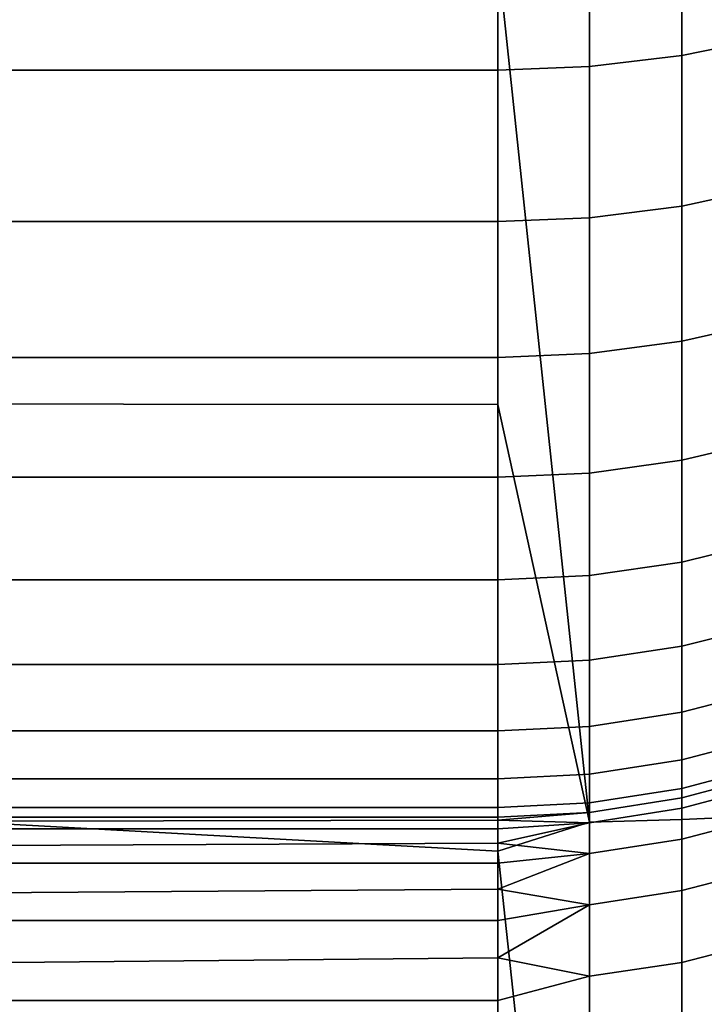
# Model space of a CAD drawing. Header units: metres. Extents: x -28 to 70, y -212 to 27.
# Tile 186 of 220: x 68.203 to 68.971, y -3.71 to -2.605. Entities that reach past the tile are written whole.
import ezdxf

# ---------------------------------------------------------------- set-up
doc = ezdxf.new("R2010")
doc.units = ezdxf.units.M
doc.layers.add('solid_10_261_012_XXX', color=7, linetype='CONTINUOUS')

msp = doc.modelspace()

# ---------------------------------------------------------------- linework, layer by layer
at = {"layer": 'solid_10_261_012_XXX'}
for points in [[(59.5, -2.023371, 94.102615), (68.738998, -2.533788, 94.161148), (68.738998, -3.036944, 94.231918), (59.5, -3.028562, 94.230637)], [(68.945679, -2.459606, 198.95961), (68.945679, -2.645002, 198.759048), (69.046921, -2.624474, 198.741516), (69.046921, -2.440517, 198.940521)], [(68.842171, -2.4711, 198.9711), (68.842171, -2.657363, 198.769608), (68.945679, -2.645002, 198.759048), (68.945679, -2.459606, 198.95961)], [(65.238998, -2.474874, 198.974869), (65.238998, -2.661421, 198.773071), (68.738998, -2.661421, 198.773071), (68.738998, -2.474874, 198.974869)], [(68.842171, -2.657363, 198.769608), (68.842171, -2.4711, 198.9711), (68.738998, -2.474874, 198.974869), (68.738998, -2.661421, 198.773071)], [(68.842171, -3.505662, 94.315056), (68.842171, -2.510411, 94.163559), (68.945679, -2.50837, 94.179688), (68.945679, -3.502812, 94.331062)], [(68.945679, -3.502812, 94.331062), (68.945679, -2.50837, 94.179688), (69.046921, -2.504981, 94.206467), (69.046921, -3.498078, 94.357643)], [(68.842171, -3.505662, 94.315056), (68.738998, -2.533788, 94.161148), (68.842171, -2.510411, 94.163559)], [(68.842171, -3.505662, 94.315056), (68.738998, -3.036944, 94.231918), (68.738998, -2.533788, 94.161148)], [(68.945679, -2.645002, 198.759048), (68.945679, -2.814091, 198.544556), (69.046921, -2.792251, 198.528687), (69.046921, -2.624474, 198.741516)], [(68.842171, -2.657363, 198.769608), (68.842171, -2.827242, 198.554108), (68.945679, -2.814091, 198.544556), (68.945679, -2.645002, 198.759048)], [(65.238998, -2.661421, 198.773071), (65.238998, -2.831559, 198.557251), (68.738998, -2.831559, 198.557251), (68.738998, -2.661421, 198.773071)], [(68.842171, -2.827242, 198.554108), (68.842171, -2.657363, 198.769608), (68.738998, -2.661421, 198.773071), (68.738998, -2.831559, 198.557251)], [(68.945679, -2.814091, 198.544556), (68.945679, -2.965831, 198.317459), (69.046921, -2.942812, 198.30336), (69.046921, -2.792251, 198.528687)], [(68.842171, -2.827242, 198.554108), (68.842171, -2.97969, 198.325958), (68.945679, -2.965831, 198.317459), (68.945679, -2.814091, 198.544556)], [(68.842171, -2.97969, 198.325958), (68.842171, -2.827242, 198.554108), (68.738998, -2.831559, 198.557251), (68.738998, -2.984241, 198.328751)], [(65.238998, -2.831559, 198.557251), (65.238998, -2.984241, 198.328751), (68.738998, -2.984241, 198.328751), (68.738998, -2.831559, 198.557251)], [(68.945679, -2.965831, 198.317459), (68.945679, -3.099284, 198.079163), (69.046921, -3.07523, 198.06691), (69.046921, -2.942812, 198.30336)], [(68.842171, -2.97969, 198.325958), (68.842171, -3.113768, 198.086548), (68.945679, -3.099284, 198.079163), (68.945679, -2.965831, 198.317459)], [(68.842171, -3.113768, 198.086548), (68.842171, -2.97969, 198.325958), (68.738998, -2.984241, 198.328751), (68.738998, -3.118523, 198.088974)], [(65.238998, -2.984241, 198.328751), (65.238998, -3.118523, 198.088974), (68.738998, -3.118523, 198.088974), (68.738998, -2.984241, 198.328751)], [(59.5, -3.028562, 94.230637), (68.738998, -3.538141, 94.315453), (68.738998, -4.037054, 94.411682), (59.5, -4.025978, 94.409401)], [(59.5, -3.028562, 94.230637), (68.738998, -3.036944, 94.231918), (68.738998, -3.538141, 94.315453)], [(68.842171, -3.505662, 94.315056), (68.738998, -3.538141, 94.315453), (68.738998, -3.036944, 94.231918)], [(68.945679, -3.099284, 198.079163), (68.945679, -3.21363, 197.831131), (69.046921, -3.188689, 197.820801), (69.046921, -3.07523, 198.06691)], [(68.842171, -3.113768, 198.086548), (68.842171, -3.228648, 197.837357), (68.945679, -3.21363, 197.831131), (68.945679, -3.099284, 198.079163)], [(68.842171, -3.228648, 197.837357), (68.842171, -3.113768, 198.086548), (68.738998, -3.118523, 198.088974), (68.738998, -3.233578, 197.839386)], [(65.238998, -3.118523, 198.088974), (65.238998, -3.233578, 197.839386), (68.738998, -3.233578, 197.839386), (68.738998, -3.118523, 198.088974)], [(68.945679, -3.21363, 197.831131), (68.945679, -3.308163, 197.57489), (69.046921, -3.282488, 197.566544), (69.046921, -3.188689, 197.820801)], [(68.842171, -3.228648, 197.837357), (68.842171, -3.323622, 197.57991), (68.945679, -3.308163, 197.57489), (68.945679, -3.21363, 197.831131)], [(65.238998, -3.233578, 197.839386), (65.238998, -3.328698, 197.581558), (68.738998, -3.328698, 197.581558), (68.738998, -3.233578, 197.839386)], [(68.842171, -3.323622, 197.57991), (68.842171, -3.228648, 197.837357), (68.738998, -3.233578, 197.839386), (68.738998, -3.328698, 197.581558)], [(68.945679, -3.308163, 197.57489), (68.945679, -3.382299, 197.312012), (69.046921, -3.356049, 197.30571), (69.046921, -3.282488, 197.566544)], [(68.842171, -3.323622, 197.57991), (68.842171, -3.398105, 197.315811), (68.945679, -3.382299, 197.312012), (68.945679, -3.308163, 197.57489)], [(68.842171, -3.398105, 197.315811), (68.842171, -3.323622, 197.57991), (68.738998, -3.328698, 197.581558), (68.738998, -3.403295, 197.317062)], [(65.238998, -3.328698, 197.581558), (65.238998, -3.403295, 197.317062), (68.738998, -3.403295, 197.317062), (68.738998, -3.328698, 197.581558)], [(68.945679, -3.382299, 197.312012), (68.945679, -3.435583, 197.044144), (69.046921, -3.408919, 197.039917), (69.046921, -3.356049, 197.30571)], [(68.842171, -3.398105, 197.315811), (68.842171, -3.451638, 197.046692), (68.945679, -3.435583, 197.044144), (68.945679, -3.382299, 197.312012)], [(65.238998, -3.403295, 197.317062), (65.238998, -3.456909, 197.047516), (68.738998, -3.456909, 197.047516), (68.738998, -3.403295, 197.317062)], [(68.842171, -3.451638, 197.046692), (68.842171, -3.398105, 197.315811), (68.738998, -3.403295, 197.317062), (68.738998, -3.456909, 197.047516)], [(68.945679, -3.435583, 197.044144), (68.945679, -3.467685, 196.772919), (69.046921, -3.440772, 196.770798), (69.046921, -3.408919, 197.039917)], [(68.842171, -3.451638, 197.046692), (68.842171, -3.48389, 196.774185), (68.945679, -3.467685, 196.772919), (68.945679, -3.435583, 197.044144)], [(69.046921, -3.451412, 196.5), (69.046921, -3.440772, 196.770798), (68.945679, -3.467685, 196.772919), (68.945679, -3.478408, 196.5)], [(65.238998, -3.456909, 197.047516), (65.238998, -3.489211, 196.774612), (68.738998, -3.489211, 196.774612), (68.738998, -3.456909, 197.047516)], [(68.842171, -3.48389, 196.774185), (68.842171, -3.451638, 197.046692), (68.738998, -3.456909, 197.047516), (68.738998, -3.489211, 196.774612)], [(68.945679, -3.478408, 137.510635), (68.945679, -3.490011, 137.169464), (69.046921, -3.463077, 137.167633), (69.046921, -3.451412, 137.510635)], [(69.046921, -3.451412, 196.5), (68.945679, -3.478408, 196.5), (68.945679, -3.478408, 137.510635), (69.046921, -3.451412, 137.510635)], [(68.945679, -3.478408, 196.5), (68.945679, -3.467685, 196.772919), (68.842171, -3.48389, 196.774185), (68.842171, -3.494663, 196.5)], [(68.945679, -3.490011, 137.169464), (68.945679, -3.524767, 136.829865), (69.046921, -3.49802, 136.826202), (69.046921, -3.463077, 137.167633)], [(68.842171, -3.494663, 137.510635), (68.842171, -3.506229, 137.170563), (68.945679, -3.490011, 137.169464), (68.945679, -3.478408, 137.510635)], [(68.945679, -3.478408, 196.5), (68.842171, -3.494663, 196.5), (68.842171, -3.494663, 137.510635), (68.945679, -3.478408, 137.510635)], [(65.238998, -3.489211, 196.774612), (65.238998, -3.5, 196.5), (68.738998, -3.5, 196.5), (68.738998, -3.489211, 196.774612)], [(68.842171, -3.494663, 196.5), (68.842171, -3.48389, 196.774185), (68.738998, -3.489211, 196.774612), (68.738998, -3.5, 196.5)], [(68.842171, -3.506229, 137.170563), (68.842171, -3.540872, 136.832077), (68.945679, -3.524767, 136.829865), (68.945679, -3.490011, 137.169464)], [(64.238991, -3.5, 166.505325), (64.239159, -3.5, 137.510635), (66.489075, -3.5, 137.510635), (68.738998, -3.5, 196.5)], [(64.238998, -3.5, 195.5), (64.238991, -3.5, 166.505325), (68.738998, -3.5, 196.5)], [(64.24144, -3.5, 195.569794), (64.238998, -3.5, 195.5), (68.738998, -3.5, 196.5)], [(68.738998, -3.503239, 137.330688), (68.738998, -3.5, 137.510635), (66.489075, -3.5, 137.510635), (64.238998, -3.512229, 137.161148)], [(64.238998, -3.512229, 137.161148), (64.238998, -3.512952, 137.150986), (68.738998, -3.512952, 137.150986), (68.738998, -3.503239, 137.330688)], [(64.244347, -3.5, 195.603256), (64.24144, -3.5, 195.569794), (68.738998, -3.5, 196.5)], [(64.24897, -3.5, 195.640884), (64.244347, -3.5, 195.603256), (68.738998, -3.5, 196.5)], [(64.260521, -3.5, 195.706345), (64.24897, -3.5, 195.640884), (68.738998, -3.5, 196.5)], [(64.261581, -3.5, 195.711304), (64.260521, -3.5, 195.706345), (68.738998, -3.5, 196.5)], [(64.27916, -3.5, 195.780533), (64.261581, -3.5, 195.711304), (68.738998, -3.5, 196.5)], [(64.287521, -3.5, 195.807724), (64.27916, -3.5, 195.780533), (68.738998, -3.5, 196.5)], [(64.301651, -3.5, 195.848389), (64.287521, -3.5, 195.807724), (68.738998, -3.5, 196.5)], [(64.325081, -3.5, 195.905899), (64.301651, -3.5, 195.848389), (68.738998, -3.5, 196.5)], [(64.328926, -3.5, 195.914444), (64.325081, -3.5, 195.905899), (68.738998, -3.5, 196.5)], [(64.360847, -3.5, 195.978394), (64.328926, -3.5, 195.914444), (68.738998, -3.5, 196.5)], [(64.372665, -3.5, 195.999466), (64.360847, -3.5, 195.978394), (68.738998, -3.5, 196.5)], [(64.397247, -3.5, 196.039856), (64.372665, -3.5, 195.999466), (68.738998, -3.5, 196.5)], [(64.429733, -3.5, 196.087448), (64.397247, -3.5, 196.039856), (68.738998, -3.5, 196.5)], [(64.437943, -3.5, 196.098587), (64.429733, -3.5, 196.087448), (68.738998, -3.5, 196.5)], [(64.482727, -3.5, 196.154266), (64.437943, -3.5, 196.098587), (68.738998, -3.5, 196.5)], [(64.495735, -3.5, 196.169006), (64.482727, -3.5, 196.154266), (68.738998, -3.5, 196.5)], [(64.531387, -3.5, 196.206604), (64.495735, -3.5, 196.169006), (68.738998, -3.5, 196.5)], [(64.57, -3.5, 196.243256), (64.531387, -3.5, 196.206604), (68.738998, -3.5, 196.5)], [(64.583664, -3.5, 196.255341), (64.57, -3.5, 196.243256), (68.738998, -3.5, 196.5)], [(64.639275, -3.5, 196.300201), (64.583664, -3.5, 196.255341), (68.738998, -3.5, 196.5)], [(64.65155, -3.5, 196.309265), (64.639275, -3.5, 196.300201), (68.738998, -3.5, 196.5)], [(64.697937, -3.5, 196.340988), (64.65155, -3.5, 196.309265), (68.738998, -3.5, 196.5)], [(64.739532, -3.5, 196.366333), (64.697937, -3.5, 196.340988), (68.738998, -3.5, 196.5)], [(64.759361, -3.5, 196.377472), (64.739532, -3.5, 196.366333), (68.738998, -3.5, 196.5)], [(64.82325, -3.5, 196.409485), (64.759361, -3.5, 196.377472), (68.738998, -3.5, 196.5)], [(64.833092, -3.5, 196.41391), (64.82325, -3.5, 196.409485), (68.738998, -3.5, 196.5)], [(64.889275, -3.5, 196.436844), (64.833092, -3.5, 196.41391), (68.738998, -3.5, 196.5)], [(64.931274, -3.5, 196.451477), (64.889275, -3.5, 196.436844), (68.738998, -3.5, 196.5)], [(64.957092, -3.5, 196.459442), (64.931274, -3.5, 196.451477), (68.738998, -3.5, 196.5)], [(65.026314, -3.5, 196.477127), (64.957092, -3.5, 196.459442), (68.738998, -3.5, 196.5)], [(65.032639, -3.5, 196.47847), (65.026314, -3.5, 196.477127), (68.738998, -3.5, 196.5)], [(65.096703, -3.5, 196.489822), (65.032639, -3.5, 196.47847), (68.738998, -3.5, 196.5)], [(65.135727, -3.5, 196.494644), (65.096703, -3.5, 196.489822), (68.738998, -3.5, 196.5)], [(65.167778, -3.5, 196.497467), (65.135727, -3.5, 196.494644), (68.738998, -3.5, 196.5)], [(65.238998, -3.5, 196.5), (65.167778, -3.5, 196.497467), (68.738998, -3.5, 196.5)], [(66.489075, -3.5, 137.510635), (68.738998, -3.5, 137.510635), (68.738998, -3.5, 196.5)], [(68.842171, -3.494663, 196.5), (68.738998, -3.5, 196.5), (68.738998, -3.5, 137.510635), (68.842171, -3.494663, 137.510635)], [(68.842171, -3.494663, 137.510635), (68.738998, -3.5, 137.510635), (68.738998, -3.503239, 137.330688)], [(68.842171, -3.494663, 137.510635), (68.738998, -3.503239, 137.330688), (68.842171, -3.506229, 137.170563)], [(68.842171, -3.506229, 137.170563), (68.738998, -3.503239, 137.330688), (68.738998, -3.512952, 137.150986)], [(68.842171, -4.492025, 94.516464), (68.842171, -3.505662, 94.315056), (68.945679, -3.502812, 94.331062), (68.945679, -4.488373, 94.532303)], [(68.945679, -3.524767, 136.829865), (68.945679, -3.582515, 136.493423), (69.046921, -3.556078, 136.487946), (69.046921, -3.49802, 136.826202)], [(68.945679, -4.488373, 94.532303), (68.945679, -3.502812, 94.331062), (69.046921, -3.498078, 94.357643), (69.046921, -4.482308, 94.558609)], [(64.238998, -3.512952, 137.150986), (64.238998, -3.54992, 136.805862), (68.738998, -3.529126, 136.971741), (68.738998, -3.512952, 137.150986)], [(68.842171, -4.492025, 94.516464), (68.738998, -3.538141, 94.315453), (68.842171, -3.505662, 94.315056)], [(68.842171, -3.506229, 137.170563), (68.738998, -3.512952, 137.150986), (68.738998, -3.529126, 136.971741)], [(68.842171, -3.506229, 137.170563), (68.738998, -3.529126, 136.971741), (68.842171, -3.540872, 136.832077)], [(68.842171, -3.540872, 136.832077), (68.842171, -3.598433, 136.496719), (68.945679, -3.582515, 136.493423), (68.945679, -3.524767, 136.829865)], [(64.238998, -3.54992, 136.805862), (64.238998, -3.551739, 136.793198), (68.738998, -3.55174, 136.793198), (68.738998, -3.529126, 136.971741)], [(68.842171, -3.540872, 136.832077), (68.738998, -3.529126, 136.971741), (68.738998, -3.55174, 136.793198)], [(68.842171, -4.492025, 94.516464), (68.738998, -4.037054, 94.411682), (68.738998, -3.538141, 94.315453)], [(68.842171, -3.540872, 136.832077), (68.738998, -3.55174, 136.793198), (68.738998, -3.580765, 136.61557)], [(68.842171, -3.540872, 136.832077), (68.738998, -3.580765, 136.61557), (68.842171, -3.598433, 136.496719)], [(64.238998, -3.551739, 136.793198), (64.238998, -3.612885, 136.454178), (68.738998, -3.580765, 136.61557), (68.738998, -3.55174, 136.793198)], [(68.945679, -3.582515, 136.493423), (68.945679, -3.662988, 136.161667), (69.046921, -3.636984, 136.154419), (69.046921, -3.556078, 136.487946)], [(64.238998, -3.612885, 136.454178), (64.238998, -3.616162, 136.439133), (68.738998, -3.616164, 136.439117), (68.738998, -3.580765, 136.61557)], [(68.842171, -3.598433, 136.496719), (68.738998, -3.580765, 136.61557), (68.738998, -3.616164, 136.439117)], [(68.842171, -3.598433, 136.496719), (68.842171, -3.678646, 136.166046), (68.945679, -3.662988, 136.161667), (68.945679, -3.582515, 136.493423)], [(68.842171, -3.598433, 136.496719), (68.738998, -3.616164, 136.439117), (68.738998, -3.657891, 136.264053)], [(68.842171, -3.598433, 136.496719), (68.738998, -3.657891, 136.264053), (68.842171, -3.678646, 136.166046)], [(64.238998, -3.616162, 136.439133), (64.238998, -3.700803, 136.10788), (68.738998, -3.657891, 136.264053), (68.738998, -3.616164, 136.439117)], [(68.945679, -3.662988, 136.161667), (68.945679, -3.765815, 135.836151), (69.046921, -3.740364, 135.827164), (69.046921, -3.636984, 136.154419)], [(64.238998, -3.700803, 136.10788), (64.238998, -3.705886, 136.090607), (68.738998, -3.70589, 136.090591), (68.738998, -3.657891, 136.264053)], [(68.842171, -3.678646, 136.166046), (68.738998, -3.657891, 136.264053), (68.738998, -3.70589, 136.090591)], [(68.842171, -3.678646, 136.166046), (68.842171, -3.78114, 135.841583), (68.945679, -3.765815, 135.836151), (68.945679, -3.662988, 136.161667)], [(68.842171, -3.78114, 135.841583), (68.842171, -3.678646, 136.166046), (68.738998, -3.70589, 136.090591), (68.738998, -3.760101, 135.918976)], [(64.238998, -3.705886, 136.090607), (64.238998, -3.813226, 135.768753), (68.738998, -3.760101, 135.918976), (68.738998, -3.70589, 136.090591)]]:
    msp.add_3dface(points, dxfattribs=at)

doc.saveas('drawing.dxf')
